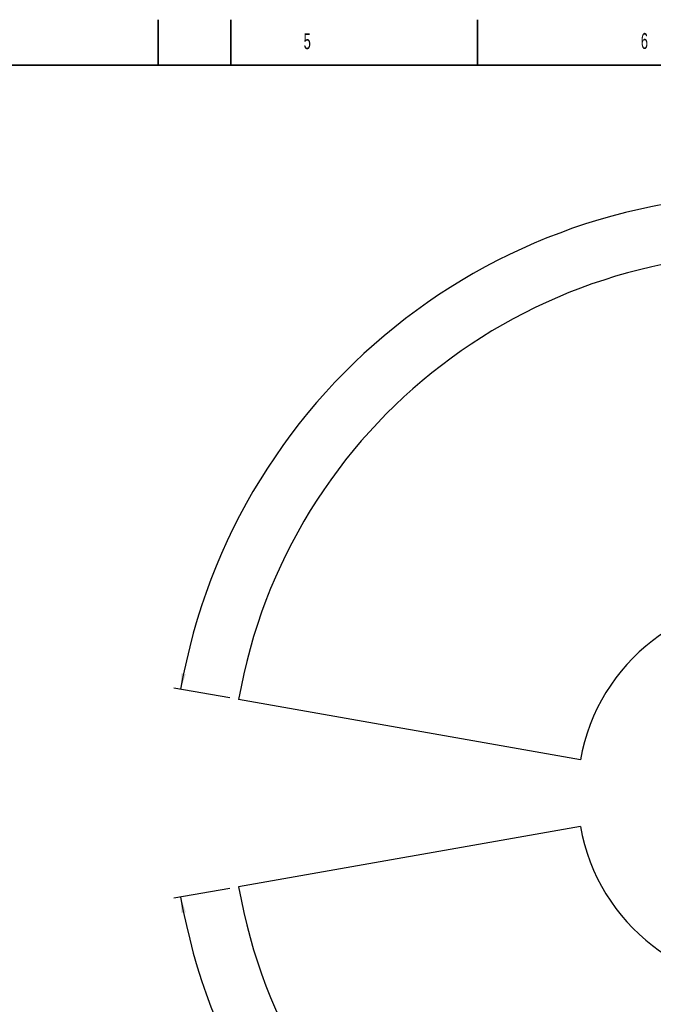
# Model space of a CAD drawing. Header units: millimetres. Extents: x 0 to 14900, y 0 to 10500.
# Tile 26 of 46: x 6812 to 10300, y 5082 to 10500. Entities that reach past the tile are written whole.
import ezdxf

# ---------------------------------------------------------------- set-up
doc = ezdxf.new("R2010")
doc.units = ezdxf.units.MM
doc.header["$LTSCALE"] = 25
doc.layers.add('THICK_LINE', color=7, linetype='Continuous')
doc.styles.add('SLDTEXTSTYLE0', font='TXT', dxfattribs={"width": 0.605})
doc.dimstyles.new('SLDDIMSTYLE1', dxfattribs={"dimtxt": 87.5, "dimasz": 87.5, "dimexe": 0, "dimexo": 0.0625, "dimgap": 21.875, "dimtad": 1, "dimdec": 4, "dimlfac": 25, "dimzin": 12, "dimdsep": 46, "dimtxsty": 'SLDTEXTSTYLE0', "dimsah": 1, "dimcen": 0.09, "dimadec": 1, "dimazin": 3, "dimtfac": 1, "dimtofl": 0, "dimtmove": 0, "dimatfit": 3, "dimfxl": 1, "dimfrac": 2, "dimtolj": 1, "dimtzin": 12, "dimarcsym": 0})

# ---------------------------------------------------------------- blocks, each defined once
blk = doc.blocks.new('_D_6')
at = {"layer": 'THICK_LINE'}
for p, q in [((13956, 6243.7), (14267.7, 6243.7)), ((7967.9, 5719.8), (7660.9, 5665.7))]:
    blk.add_line(p, q, dxfattribs=at)
blk.add_arc((10939, 6243.7), 3291.2, 190, 0, dxfattribs=at)
for points in [[(14230.2, 6243.7), (14216.5, 6156.4), (14241.5, 6156.1)], [(7697.9, 5672.2), (7701.9, 5583.9), (7726.5, 5588.6)]]:
    blk.add_solid(points, dxfattribs=at)
at = {"layer": 'THICK_LINE', "insert": (11092.2, 3066.6), "char_height": 87.5, "attachment_point": 1, "rotation": 5, "style": 'SLDTEXTSTYLE0'}
blk.add_mtext('170°', dxfattribs=at)
blk = doc.blocks.new('_D_7')
at = {"layer": 'THICK_LINE'}
for p, q in [((7967.9, 6767.6), (7660.9, 6821.7)), ((13956, 6243.7), (14267.7, 6243.7))]:
    blk.add_line(p, q, dxfattribs=at)
blk.add_arc((10939, 6243.7), 3291.2, 0, 170, dxfattribs=at)
for points in [[(7697.9, 6815.2), (7726.5, 6898.9), (7701.9, 6903.5)], [(14230.2, 6243.7), (14241.5, 6331.4), (14216.5, 6331)]]:
    blk.add_solid(points, dxfattribs=at)
at = {"layer": 'THICK_LINE', "insert": (11111.9, 9645.5), "char_height": 87.5, "attachment_point": 1, "rotation": 355, "style": 'SLDTEXTSTYLE0'}
blk.add_mtext('170°', dxfattribs=at)

msp = doc.modelspace()

# ---------------------------------------------------------------- linework, layer by layer
at = {"color": 7, "linetype": 'Continuous', "lineweight": 35}
for p, q in [((7575, 10250), (7575, 10500)), ((7975, 10250), (7975, 10500)), ((9331.25, 10250), (9331.25, 10500)), ((14650, 10250), (500, 10250))]:
    msp.add_line(p, q, dxfattribs=at)
at = {"layer": 'THICK_LINE'}
for p, q in [((9898.0865798, 6427.2675847), (8017.1037716, 6758.935604)), ((9898.0865798, 6060.1753371), (8017.1037716, 5728.5073177))]:
    msp.add_line(p, q, dxfattribs=at)
for radius in [2967, 1057]:
    msp.add_arc((10939.0283748, 6243.7214609), radius, 190, 170, dxfattribs=at)

# ---------------------------------------------------------------- texts
at = {"color": 7, "linetype": 'Continuous', "lineweight": 0, "char_height": 87.5, "attachment_point": 1, "style": 'SLDTEXTSTYLE0'}
for s, insert in [('5', (8375.0420054, 10425.712707)), ('6', (10230.8768853, 10426.619408))]:
    msp.add_mtext(s, dxfattribs=dict(at, insert=insert))

# ---------------------------------------------------------------- dimensions: what is measured, and where the dimension line sits
at = {"layer": 'THICK_LINE'}
for base, line1, line2, picture, middle in [((11225.8711442, 9522.3493178), ((13906.0283748, 6243.7214609), (10939.0283748, 6243.7214609)), ((9898.0865798, 6427.2675847), (8017.1037716, 6758.935604)), '_D_7', (11225.8711442, 9522.3493178)), ((11225.8711442, 2965.0936039), ((9898.0865798, 6060.1753371), (8017.1037716, 5728.5073177)), ((13906.0283748, 6243.7214609), (10939.0283748, 6243.7214609)), '_D_6', (11225.8711442, 2965.0936039))]:
    dim = msp.add_angular_dim_2l(base=base, line1=line1, line2=line2, dimstyle='SLDDIMSTYLE1', dxfattribs=at)
    dim.commit()
    dim.dimension.update_dxf_attribs({"geometry": picture, "text_midpoint": middle, "dimtype": 162})

doc.saveas('drawing.dxf')
